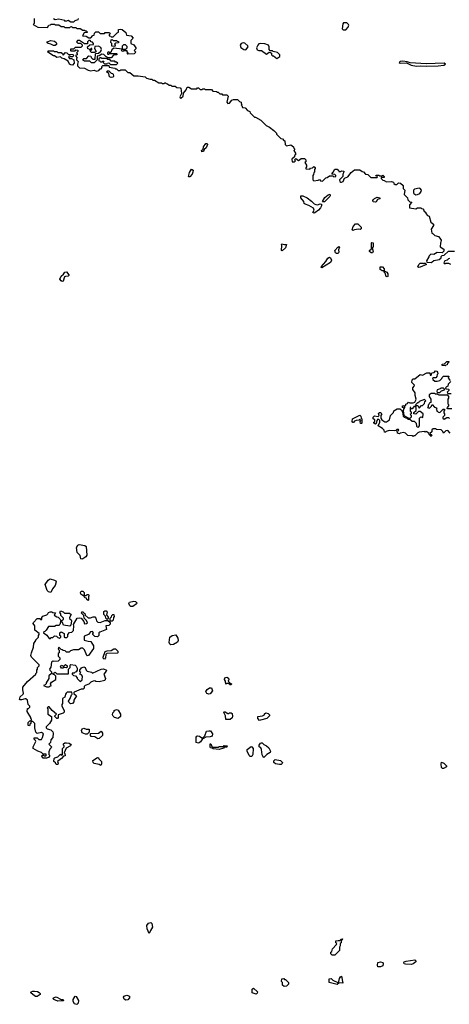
# Model space of a CAD drawing. Extents: x 2710666 to 2828562, y 857017 to 964538.
# Tile 35 of 138: x 2724262 to 2729244, y 883661 to 895070. Entities that reach past the tile are written whole.
import ezdxf

# ---------------------------------------------------------------- set-up
doc = ezdxf.new("R2010")
doc.units = 0

msp = doc.modelspace()

# ---------------------------------------------------------------- linework, layer by layer
at = {"layer": '0CON05XD'}
for points in [[(2724430, 895085), (2724430, 895025), (2724420, 895015), (2724473, 894983), (2724585, 894980), (2724602, 895008), (2724618, 895012), (2724625, 895020), (2724665, 895020), (2724675, 895010), (2724715, 895010), (2724745, 894990), (2724775, 894990), (2724785, 894980), (2724845, 894980), (2724852, 894988), (2724865, 894990), (2724875, 894980), (2724915, 894980), (2724925, 894970), (2724965, 894970), (2724995, 894950), (2725015, 894950), (2725022, 894942), (2725035, 894940), (2725050, 894925), (2725045, 894920), (2725012, 894918), (2724992, 894882), (2725035, 894880), (2725065, 894860), (2725088, 894862), (2725112, 894888), (2725128, 894892), (2725130, 894915), (2725145, 894930), (2725175, 894930), (2725195, 894910), (2725245, 894910), (2725255, 894920), (2725305, 894920), (2725310, 894905), (2725300, 894895), (2725302, 894882), (2725318, 894878), (2725325, 894870), (2725345, 894870), (2725392, 894918), (2725410, 894925), (2725410, 894955), (2725435, 894960), (2725450, 894955), (2725495, 894920), (2725502, 894892), (2725555, 894882)], [(2724940, 895085), (2724935, 895070), (2724902, 895058), (2724885, 895040), (2724855, 895040), (2724825, 895060), (2724795, 895050), (2724785, 895060), (2724715, 895078), (2724675, 895070), (2724655, 895080)], [(2728045, 894953), (2728072, 894985), (2728080, 895005), (2728077, 895015), (2728055, 895032), (2728018, 895032), (2728008, 895022), (2728000, 894965), (2728015, 894953), (2728045, 894953)], [(2724675, 894770), (2724655, 894770), (2724625, 894788), (2724593, 894793), (2724582, 894802), (2724580, 894815), (2724625, 894830), (2724665, 894822), (2724686, 894806), (2724690, 894795), (2724688, 894782), (2724675, 894770)], [(2725555, 894882), (2725580, 894855), (2725552, 894828), (2725550, 894795), (2725588, 894778), (2725610, 894745), (2725608, 894732), (2725590, 894715), (2725610, 894695), (2725590, 894675), (2725510, 894670), (2725520, 894685), (2725510, 894695), (2725508, 894708), (2725465, 894710), (2725457, 894703), (2725450, 894705), (2725442, 894715), (2725450, 894730), (2725495, 894730), (2725510, 894745), (2725508, 894758), (2725488, 894778), (2725465, 894780), (2725450, 894765), (2725450, 894730), (2725355, 894740), (2725330, 894720), (2725318, 894692), (2725305, 894690), (2725295, 894698), (2725282, 894688), (2725280, 894675), (2725285, 894670), (2725298, 894672), (2725305, 894680), (2725385, 894680), (2725390, 894675), (2725388, 894662), (2725352, 894658), (2725325, 894630), (2725285, 894630), (2725278, 894638), (2725262, 894642), (2725238, 894668), (2725215, 894670), (2725185, 894650), (2725162, 894648), (2725160, 894605), (2725125, 894570), (2725095, 894570), (2725075, 894590), (2725015, 894590), (2724990, 894605), (2725005, 894620), (2725038, 894622), (2725065, 894650), (2725088, 894648), (2725092, 894632), (2725112, 894612), (2725138, 894612), (2725140, 894675), (2725145, 894680), (2725178, 894682), (2725203, 894707), (2725213, 894725), (2725205, 894750), (2725175, 894762), (2725132, 894758), (2725130, 894735), (2725148, 894702), (2725135, 894690), (2725095, 894690), (2725082, 894702), (2725080, 894720), (2725098, 894722), (2725098, 894738), (2725092, 894738), (2725075, 894720), (2725068, 894728), (2725052, 894732), (2725050, 894755), (2725075, 894780), (2725118, 894782), (2725120, 894795), (2725108, 894808), (2725092, 894812), (2725078, 894828), (2725065, 894830), (2725050, 894815), (2725048, 894792), (2725015, 894790), (2724955, 894830), (2724932, 894828), (2724922, 894812), (2724935, 894800), (2724968, 894798), (2724988, 894778), (2724988, 894762), (2724972, 894748), (2724905, 894750), (2724885, 894730), (2724852, 894728), (2724850, 894715), (2724855, 894710), (2724905, 894710), (2724915, 894720), (2724938, 894718), (2724938, 894702), (2724920, 894685), (2724928, 894678), (2724930, 894665), (2724910, 894655), (2724930, 894625), (2724922, 894618), (2724920, 894605), (2724940, 894585), (2724934, 894556), (2724934, 894534), (2724955, 894514), (2725015, 894508), (2725055, 894484), (2725083, 894477), (2725125, 894487), (2725155, 894472), (2725180, 894480), (2725195, 894500), (2725208, 894502), (2725220, 894515), (2725210, 894525), (2725225, 894540), (2725295, 894540), (2725302, 894522), (2725365, 894510), (2725375, 894500), (2725385, 894500), (2725405, 894480), (2725425, 894480), (2725435, 894490), (2725485, 894490), (2725515, 894460), (2725538, 894458), (2725585, 894420), (2725635, 894420), (2725717, 894407), (2725733, 894393), (2725775, 894380), (2725795, 894380), (2725805, 894370), (2725825, 894370), (2725875, 894340), (2725905, 894340), (2725915, 894330), (2725935, 894330), (2725945, 894340), (2725955, 894340), (2725962, 894332), (2725978, 894328), (2725995, 894310), (2726015, 894310), (2726025, 894300), (2726065, 894300), (2726083, 894283), (2726125, 894280), (2726130, 894275), (2726137, 894215), (2726121, 894175), (2726125, 894164), (2726132, 894162), (2726160, 894185), (2726162, 894218), (2726193, 894257), (2726205, 894290), (2726225, 894290), (2726255, 894270), (2726315, 894270), (2726325, 894280), (2726335, 894280), (2726355, 894260), (2726375, 894260), (2726385, 894270), (2726405, 894270), (2726415, 894260), (2726485, 894260), (2726502, 894242), (2726545, 894240), (2726555, 894230), (2726565, 894230), (2726585, 894210), (2726605, 894210), (2726615, 894200), (2726665, 894200), (2726680, 894185), (2726666, 894115), (2726675, 894100), (2726696, 894104), (2726724, 894136), (2726743, 894147), (2726787, 894147), (2726812, 894122), (2726830, 894115), (2726832, 894102), (2726840, 894095), (2726830, 894085), (2726840, 894075), (2726845, 894052), (2726878, 894048), (2726905, 894020), (2726930, 894005), (2726935, 893990), (2726985, 893940), (2726995, 893940), (2727057, 893907), (2727120, 893845), (2727160, 893825), (2727208, 893788), (2727240, 893755), (2727240, 893745), (2727292, 893692), (2727308, 893688), (2727325, 893670), (2727338, 893668), (2727340, 893625), (2727355, 893610), (2727405, 893620), (2727438, 893598), (2727442, 893582), (2727450, 893575), (2727448, 893562), (2727440, 893555), (2727460, 893525), (2727460, 893505), (2727450, 893495), (2727448, 893482), (2727420, 893455), (2727422, 893422), (2727448, 893422), (2727460, 893435), (2727450, 893445), (2727465, 893460), (2727495, 893440), (2727525, 893460), (2727565, 893460), (2727580, 893445), (2727580, 893425), (2727570, 893415), (2727590, 893385), (2727590, 893365), (2727580, 893355), (2727582, 893342), (2727625, 893340), (2727635, 893350), (2727658, 893352), (2727675, 893370), (2727688, 893358), (2727690, 893345), (2727680, 893335), (2727680, 893305), (2727672, 893298), (2727670, 893275), (2727660, 893265), (2727660, 893215), (2727673, 893203), (2727725, 893210), (2727740, 893220), (2727752, 893202), (2727775, 893200), (2727812, 893238), (2727828, 893242), (2727855, 893260), (2727895, 893260), (2727905, 893250), (2727928, 893252), (2727930, 893265), (2727918, 893278), (2727885, 893280), (2727880, 893285), (2727898, 893302), (2727915, 893340), (2727945, 893340), (2727958, 893328), (2727965, 893310), (2727985, 893310), (2727995, 893320), (2728020, 893315), (2728018, 893295), (2728008, 893282), (2728008, 893252), (2727971, 893215), (2727974, 893194), (2727985, 893186), (2727995, 893188), (2728014, 893196), (2728030, 893235), (2728069, 893251), (2728105, 893298), (2728145, 893330), (2728205, 893330), (2728232, 893312), (2728248, 893308), (2728272, 893282), (2728298, 893278), (2728335, 893240), (2728408, 893242), (2728410, 893255), (2728392, 893262), (2728395, 893270), (2728425, 893270), (2728435, 893260), (2728465, 893260), (2728475, 893270), (2728490, 893255), (2728488, 893242), (2728455, 893240), (2728452, 893232), (2728472, 893212), (2728488, 893208), (2728515, 893190), (2728574, 893194), (2728598, 893188), (2728602, 893172), (2728615, 893160), (2728635, 893160), (2728655, 893180), (2728678, 893178), (2728708, 893148), (2728710, 893115), (2728730, 893095), (2728720, 893045), (2728760, 893005), (2728762, 892982), (2728785, 892960), (2728808, 892955), (2728782, 892925), (2728782, 892892), (2728855, 892880), (2728875, 892890), (2728915, 892890), (2728922, 892882), (2728938, 892878), (2728950, 892865), (2728950, 892855), (2728970, 892835), (2728970, 892825), (2728992, 892802), (2729010, 892795), (2729030, 892725), (2729062, 892702), (2729060, 892685), (2729032, 892645), (2729040, 892595), (2729055, 892590), (2729075, 892570), (2729117, 892557), (2729135, 892540), (2729150, 892515), (2729147, 892493), (2729140, 892485), (2729138, 892438), (2729182, 892412), (2729182, 892388), (2729162, 892368), (2729105, 892372), (2729065, 892350), (2729030, 892355), (2729010, 892335), (2729008, 892322), (2728980, 892275), (2728982, 892262), (2729032, 892258), (2729047, 892263), (2729065, 892280), (2729128, 892292), (2729148, 892312), (2729150, 892325), (2729162, 892338), (2729185, 892340), (2729235, 892390), (2729305, 892388)], [(2725365, 894760), (2725332, 894762), (2725330, 894795), (2725320, 894805), (2725322, 894838), (2725335, 894840), (2725345, 894830), (2725385, 894830), (2725392, 894822), (2725408, 894818), (2725408, 894802), (2725375, 894800), (2725362, 894788), (2725370, 894775), (2725365, 894760)], [(2726885, 894722), (2726910, 894755), (2726908, 894768), (2726875, 894797), (2726855, 894802), (2726830, 894795), (2726820, 894775), (2726825, 894750), (2726863, 894723), (2726885, 894722)], [(2724875, 894544), (2724856, 894546), (2724842, 894555), (2724825, 894590), (2724777, 894617), (2724750, 894625), (2724735, 894640), (2724695, 894632), (2724665, 894650), (2724655, 894650), (2724590, 894695), (2724592, 894708), (2724655, 894710), (2724665, 894700), (2724695, 894700), (2724705, 894690), (2724745, 894690), (2724758, 894678), (2724765, 894660), (2724795, 894690), (2724808, 894688), (2724825, 894670), (2724878, 894668), (2724890, 894655), (2724875, 894640), (2724855, 894640), (2724845, 894650), (2724830, 894645), (2724832, 894632), (2724842, 894622), (2724865, 894620), (2724890, 894605), (2724894, 894565), (2724875, 894544)], [(2727245, 894622), (2727278, 894642), (2727280, 894665), (2727252, 894692), (2727203, 894703), (2727195, 894710), (2727165, 894710), (2727154, 894724), (2727156, 894756), (2727146, 894776), (2727105, 894789), (2727055, 894794), (2727035, 894789), (2727023, 894777), (2727007, 894745), (2727015, 894722), (2727035, 894712), (2727065, 894712), (2727125, 894672), (2727155, 894693), (2727172, 894692), (2727182, 894682), (2727183, 894663), (2727195, 894650), (2727205, 894650), (2727245, 894622)], [(2725385, 894550), (2725400, 894565), (2725385, 894580), (2725375, 894580), (2725365, 894590), (2725325, 894590), (2725308, 894608), (2725285, 894610), (2725275, 894620), (2725215, 894620), (2725205, 894630), (2725195, 894630), (2725180, 894615), (2725182, 894592), (2725198, 894588), (2725205, 894580), (2725218, 894582), (2725225, 894590), (2725238, 894588), (2725230, 894575), (2725245, 894560), (2725275, 894560), (2725282, 894568), (2725295, 894570), (2725315, 894550), (2725385, 894550)], [(2728985, 894530), (2729115, 894534), (2729182, 894545), (2729198, 894555), (2729186, 894566), (2728975, 894559), (2728791, 894571), (2728755, 894582), (2728705, 894588), (2728673, 894587), (2728662, 894575), (2728675, 894568), (2728749, 894569), (2728803, 894543), (2728865, 894531), (2728905, 894536), (2728985, 894530)], [(2725325, 894400), (2725305, 894410), (2725298, 894448), (2725270, 894465), (2725282, 894478), (2725298, 894478), (2725325, 894450), (2725338, 894448), (2725348, 894438), (2725352, 894415), (2725345, 894404), (2725325, 894400)], [(2726375, 893540), (2726369, 893555), (2726389, 893571), (2726392, 893598), (2726421, 893635), (2726435, 893636), (2726439, 893625), (2726424, 893585), (2726402, 893565), (2726395, 893542), (2726375, 893540)], [(2726225, 893248), (2726220, 893255), (2726232, 893298), (2726255, 893337), (2726273, 893325), (2726271, 893305), (2726261, 893279), (2726235, 893250), (2726225, 893248)], [(2728855, 893042), (2728875, 893043), (2728902, 893055), (2728919, 893081), (2728920, 893095), (2728906, 893116), (2728895, 893120), (2728840, 893105), (2728830, 893095), (2728828, 893065), (2728832, 893055), (2728855, 893042)], [(2727675, 892830), (2727663, 892835), (2727677, 892865), (2727668, 892888), (2727615, 892918), (2727572, 892932), (2727562, 892942), (2727558, 892965), (2727522, 893005), (2727522, 893028), (2727545, 893030), (2727596, 893006), (2727648, 892968), (2727678, 892935), (2727695, 892927), (2727715, 892926), (2727747, 892937), (2727762, 892932), (2727762, 892915), (2727749, 892891), (2727726, 892864), (2727685, 892834), (2727675, 892830)], [(2727778, 892958), (2727773, 892965), (2727800, 893010), (2727838, 893042), (2727859, 893049), (2727864, 893035), (2727858, 893022), (2727795, 892961), (2727778, 892958)], [(2728385, 892956), (2728361, 892961), (2728357, 892975), (2728364, 892986), (2728375, 892998), (2728408, 893012), (2728440, 893005), (2728440, 892995), (2728413, 892987), (2728395, 892960), (2728385, 892956)], [(2728125, 892628), (2728118, 892635), (2728129, 892675), (2728155, 892703), (2728185, 892704), (2728222, 892665), (2728222, 892648), (2728212, 892638), (2728192, 892642), (2728145, 892634), (2728125, 892628)], [(2727305, 892392), (2727300, 892395), (2727304, 892454), (2727298, 892465), (2727302, 892475), (2727334, 892464), (2727357, 892467), (2727343, 892427), (2727305, 892392)], [(2727935, 892361), (2727925, 892369), (2727916, 892395), (2727950, 892435), (2727965, 892442), (2727972, 892435), (2727960, 892405), (2727963, 892375), (2727955, 892363), (2727935, 892361)], [(2728338, 892368), (2728320, 892385), (2728320, 892395), (2728340, 892415), (2728340, 892485), (2728345, 892490), (2728360, 892485), (2728360, 892435), (2728350, 892425), (2728362, 892385), (2728355, 892370), (2728338, 892368)], [(2727765, 892194), (2727757, 892205), (2727812, 892268), (2727835, 892308), (2727855, 892317), (2727865, 892312), (2727878, 892285), (2727868, 892255), (2727765, 892194)], [(2729248, 892302), (2729235, 892300), (2729218, 892282), (2729192, 892278), (2729182, 892252), (2729195, 892240), (2729205, 892250), (2729235, 892250), (2729258, 892238)], [(2728525, 892090), (2728510, 892095), (2728500, 892135), (2728490, 892145), (2728490, 892160), (2728465, 892162), (2728442, 892175), (2728442, 892208), (2728470, 892205), (2728488, 892185), (2728490, 892160), (2728518, 892145), (2728530, 892125), (2728530, 892095), (2728525, 892090)], [(2728885, 892200), (2728880, 892205), (2728892, 892235), (2728905, 892248), (2728938, 892248), (2728945, 892240), (2728952, 892248), (2728965, 892250), (2728980, 892235), (2728905, 892202), (2728885, 892200)], [(2724755, 892038), (2724745, 892043), (2724727, 892065), (2724745, 892100), (2724770, 892120), (2724785, 892143), (2724805, 892150), (2724833, 892115), (2724832, 892105), (2724825, 892098), (2724794, 892096), (2724781, 892089), (2724765, 892040), (2724755, 892038)], [(2729195, 891060), (2729162, 891062), (2729162, 891078), (2729188, 891082), (2729215, 891110), (2729238, 891108), (2729238, 891102), (2729222, 891088), (2729218, 891072), (2729202, 891068), (2729195, 891060)], [(2729255, 890280), (2729225, 890310), (2729203, 890307), (2729175, 890280), (2729168, 890298), (2729148, 890318), (2729095, 890320), (2729085, 890330), (2729055, 890330), (2729042, 890318), (2729040, 890295), (2729020, 890275), (2729040, 890255), (2729035, 890242), (2729010, 890265), (2729008, 890278), (2728975, 890300), (2728965, 890290), (2728955, 890300), (2728895, 890292), (2728880, 890285), (2728845, 890250), (2728832, 890248), (2728825, 890240), (2728815, 890250), (2728763, 890253), (2728735, 890280), (2728715, 890288), (2728675, 890280), (2728665, 890272), (2728645, 890280), (2728640, 890305), (2728658, 890312), (2728655, 890320), (2728635, 890320), (2728625, 890310), (2728605, 890308), (2728545, 890310), (2728512, 890298), (2728505, 890290), (2728492, 890292), (2728490, 890315), (2728470, 890335), (2728420, 890365), (2728440, 890405), (2728440, 890425), (2728428, 890438), (2728415, 890440), (2728402, 890428), (2728397, 890393), (2728388, 890382), (2728370, 890395), (2728370, 890405), (2728380, 890415), (2728380, 890435), (2728360, 890445), (2728360, 890465), (2728375, 890480), (2728418, 890472), (2728430, 890485), (2728423, 890507), (2728433, 890517), (2728447, 890517), (2728460, 890505), (2728450, 890485), (2728450, 890455), (2728462, 890432), (2728495, 890410), (2728515, 890410), (2728550, 890435), (2728562, 890485), (2728595, 890520), (2728602, 890538), (2728638, 890562), (2728672, 890562), (2728688, 890548), (2728702, 890522), (2728710, 890475), (2728720, 890465), (2728758, 890448), (2728765, 890440), (2728785, 890440), (2728815, 890420), (2728835, 890420), (2728860, 890395), (2728862, 890362), (2728872, 890352), (2728885, 890350), (2728900, 890365), (2728900, 890455), (2728915, 890470), (2728938, 890462), (2728940, 890505), (2728905, 890530), (2728885, 890530), (2728855, 890500), (2728832, 890502), (2728832, 890518), (2728858, 890542), (2728860, 890575), (2728845, 890590), (2728832, 890588), (2728828, 890582), (2728815, 890560), (2728802, 890562), (2728798, 890578), (2728790, 890575), (2728790, 890535), (2728800, 890525), (2728800, 890505), (2728792, 890495), (2728800, 890485), (2728800, 890465), (2728785, 890450), (2728772, 890452), (2728722, 890482), (2728717, 890517), (2728710, 890525), (2728720, 890570), (2728700, 890575), (2728700, 890595), (2728715, 890600), (2728720, 890595), (2728720, 890570), (2728728, 890572), (2728730, 890595), (2728740, 890605), (2728740, 890615), (2728758, 890622), (2728772, 890638), (2728785, 890630), (2728825, 890630), (2728845, 890640), (2728857, 890663), (2728860, 890675), (2728847, 890717), (2728847, 890747), (2728820, 890785), (2728820, 890805), (2728837, 890823), (2728840, 890835), (2728810, 890865), (2728812, 890898), (2728825, 890910), (2728845, 890910), (2728905, 890960), (2728935, 890950), (2728985, 890980), (2729018, 890978), (2729022, 890952), (2729035, 890950), (2729042, 890978), (2729068, 890982), (2729085, 891000), (2729098, 890998), (2729108, 890988), (2729110, 890965), (2729102, 890958), (2729100, 890935), (2729088, 890922), (2729055, 890920), (2729050, 890915), (2729052, 890902), (2729075, 890880), (2729105, 890880), (2729135, 890890), (2729158, 890912), (2729160, 890925), (2729175, 890940), (2729238, 890938), (2729230, 890915), (2729255, 890890)], [(2729262, 890878), (2729232, 890848), (2729228, 890822), (2729212, 890818), (2729200, 890805), (2729202, 890792), (2729235, 890790), (2729240, 890785), (2729238, 890772), (2729220, 890755), (2729225, 890740), (2729265, 890740)], [(2729275, 890560), (2729225, 890560), (2729220, 890565), (2729222, 890578), (2729240, 890595), (2729238, 890608), (2729230, 890615), (2729230, 890675), (2729240, 890685), (2729240, 890705), (2729228, 890718), (2729125, 890720), (2729105, 890730), (2729085, 890730), (2729075, 890740), (2729035, 890740), (2729010, 890725), (2729010, 890705), (2729030, 890675), (2729030, 890635), (2729012, 890628), (2729008, 890612), (2729000, 890605), (2729000, 890585), (2728990, 890575), (2729015, 890570), (2729038, 890592), (2729045, 890610), (2729072, 890582), (2729088, 890578), (2729098, 890568), (2729090, 890555), (2729098, 890548), (2729100, 890535), (2729125, 890520), (2729138, 890522), (2729172, 890558), (2729188, 890558), (2729190, 890545), (2729180, 890535), (2729180, 890515), (2729190, 890505), (2729190, 890485), (2729170, 890465), (2729170, 890455), (2729185, 890440), (2729215, 890460), (2729235, 890460), (2729248, 890448)], [(2729135, 890750), (2729155, 890770), (2729188, 890782), (2729188, 890788), (2729175, 890800), (2729145, 890800), (2729138, 890792), (2729105, 890780), (2729098, 890765), (2729102, 890752), (2729135, 890750)], [(2728895, 890570), (2728922, 890598), (2728935, 890600), (2728958, 890622), (2728960, 890645), (2728970, 890655), (2728958, 890668), (2728893, 890647), (2728888, 890632), (2728875, 890630), (2728852, 890608), (2728855, 890600), (2728878, 890598), (2728895, 890570)], [(2728225, 890390), (2728213, 890393), (2728210, 890415), (2728220, 890425), (2728205, 890440), (2728195, 890430), (2728163, 890427), (2728143, 890417), (2728135, 890402), (2728125, 890402), (2728118, 890415), (2728123, 890447), (2728207, 890487), (2728217, 890477), (2728222, 890452), (2728230, 890445), (2728230, 890395), (2728225, 890390)], [(2724985, 888818), (2724970, 888825), (2724965, 888860), (2724928, 888895), (2724923, 888955), (2724937, 888983), (2724951, 888989), (2725019, 888979), (2725032, 888965), (2725043, 888865), (2725028, 888845), (2724995, 888822), (2724985, 888818)], [(2724625, 888432), (2724595, 888442), (2724582, 888455), (2724558, 888525), (2724594, 888576), (2724615, 888590), (2724667, 888577), (2724680, 888570), (2724687, 888555), (2724674, 888516), (2724644, 888476), (2724625, 888432)], [(2725055, 888340), (2725042, 888352), (2725038, 888368), (2725022, 888372), (2725012, 888382), (2725010, 888400), (2724995, 888400), (2724972, 888412), (2724968, 888435), (2724975, 888450), (2724995, 888448), (2725010, 888435), (2725010, 888400), (2725035, 888400), (2725045, 888410), (2725055, 888410), (2725070, 888395), (2725060, 888385), (2725060, 888345), (2725055, 888340)], [(2725575, 888270), (2725551, 888271), (2725539, 888279), (2725530, 888305), (2725537, 888323), (2725585, 888332), (2725605, 888328), (2725620, 888315), (2725618, 888302), (2725575, 888270)], [(2724575, 886512), (2724535, 886512), (2724520, 886535), (2724525, 886550), (2724538, 886548), (2724545, 886540), (2724565, 886540), (2724570, 886545), (2724568, 886558), (2724535, 886560), (2724515, 886580), (2724473, 886593), (2724420, 886625), (2724420, 886645), (2724448, 886705), (2724447, 886717), (2724430, 886735), (2724432, 886748), (2724465, 886750), (2724485, 886730), (2724515, 886730), (2724527, 886753), (2724537, 886797), (2724515, 886810), (2724465, 886800), (2724450, 886815), (2724440, 886865), (2724440, 886915), (2724415, 886940), (2724392, 886938), (2724390, 886915), (2724382, 886908), (2724380, 886895), (2724375, 886890), (2724362, 886892), (2724362, 886928), (2724382, 886948), (2724400, 886955), (2724400, 886965), (2724392, 886972), (2724390, 886985), (2724350, 887055), (2724352, 887088), (2724365, 887090), (2724380, 887105), (2724380, 887115), (2724362, 887135), (2724352, 887185), (2724335, 887200), (2724325, 887202), (2724285, 887188), (2724268, 887188), (2724262, 887195), (2724268, 887225), (2724302, 887255), (2724307, 887265), (2724298, 887305), (2724300, 887335), (2724355, 887400), (2724450, 887485), (2724450, 887495), (2724460, 887505), (2724460, 887535), (2724470, 887545), (2724470, 887565), (2724490, 887585), (2724490, 887595), (2724400, 887685), (2724392, 887705), (2724398, 887735), (2724422, 887798), (2724428, 887842), (2724450, 887875), (2724450, 887885), (2724480, 887915), (2724480, 887935), (2724490, 887945), (2724488, 887958), (2724440, 887995), (2724440, 888045), (2724420, 888075), (2724423, 888087), (2724465, 888130), (2724495, 888130), (2724505, 888120), (2724518, 888122), (2724520, 888145), (2724532, 888158), (2724577, 888173), (2724590, 888185), (2724595, 888200), (2724615, 888210), (2724635, 888210), (2724645, 888200), (2724678, 888198), (2724662, 888172), (2724695, 888150), (2724708, 888148), (2724728, 888128), (2724740, 888105), (2724728, 888062), (2724715, 888050), (2724685, 888050), (2724665, 888040), (2724595, 888040), (2724570, 887995), (2724555, 887980), (2724542, 887978), (2724540, 887965), (2724578, 887938), (2724605, 887900), (2724618, 887902), (2724625, 887910), (2724645, 887910), (2724665, 887930), (2724688, 887928), (2724705, 887910), (2724718, 887908), (2724725, 887900), (2724740, 887915), (2724738, 887928), (2724730, 887935), (2724730, 887965), (2724745, 887978), (2724778, 887958), (2724780, 887915), (2724785, 887910), (2724808, 887912), (2724820, 887925), (2724822, 887948), (2724842, 887968), (2724868, 887972), (2724888, 887992), (2724892, 888045), (2724888, 888062), (2724930, 888135), (2724955, 888140), (2724976, 888136), (2725008, 888098), (2725015, 888070), (2725037, 888073), (2725048, 888082), (2725038, 888108), (2725010, 888135), (2725008, 888168), (2724980, 888195), (2724985, 888210), (2724995, 888210), (2725008, 888198), (2725018, 888188), (2725022, 888172), (2725058, 888138), (2725085, 888138), (2725115, 888152), (2725135, 888150), (2725147, 888137), (2725153, 888103), (2725168, 888088), (2725196, 888084), (2725255, 888108), (2725285, 888110), (2725310, 888085), (2725310, 888065), (2725295, 888050), (2725262, 888045), (2725270, 888005), (2725190, 887975), (2725180, 887965), (2725180, 887935), (2725165, 887920), (2725132, 887922), (2725110, 887945), (2725112, 887958), (2725120, 887965), (2725105, 887980), (2725082, 887978), (2725060, 887945), (2725012, 887928), (2725012, 887882), (2725055, 887868), (2725087, 887867), (2725118, 887815), (2725117, 887783), (2725060, 887705), (2725045, 887700), (2725040, 887705), (2725015, 887770), (2724995, 887790), (2724975, 887790), (2724945, 887768), (2724885, 887770), (2724853, 887757), (2724837, 887743), (2724805, 887740), (2724788, 887758), (2724765, 887760), (2724755, 887770), (2724742, 887772), (2724715, 887800), (2724710, 887775), (2724720, 887765), (2724720, 887735), (2724710, 887725), (2724710, 887695), (2724730, 887675), (2724730, 887655), (2724708, 887638), (2724652, 887632), (2724645, 887640), (2724630, 887625), (2724622, 887568), (2724610, 887545), (2724612, 887532), (2724630, 887515), (2724630, 887495), (2724602, 887468), (2724600, 887435), (2724570, 887385), (2724570, 887375), (2724558, 887362), (2724540, 887355), (2724575, 887340), (2724605, 887340), (2724612, 887348), (2724628, 887352), (2724620, 887375), (2724630, 887395), (2724680, 887425), (2724680, 887465), (2724668, 887478), (2724652, 887482), (2724652, 887498), (2724668, 887502), (2724675, 887510), (2724695, 887490), (2724828, 887492), (2724830, 887545), (2724847, 887563), (2724848, 887592), (2724855, 887600), (2724905, 887590), (2724918, 887578), (2724928, 887555), (2724928, 887535), (2724918, 887512), (2724905, 887510), (2724895, 887500), (2724872, 887498), (2724870, 887485), (2724885, 887470), (2724908, 887468), (2724930, 887445), (2724930, 887435), (2724965, 887400), (2724987, 887423), (2724990, 887465), (2724978, 887478), (2724960, 887485), (2724962, 887498), (2724970, 887505), (2724960, 887515), (2724960, 887535), (2724980, 887560), (2725005, 887572), (2725022, 887565), (2725033, 887533), (2725045, 887520), (2725095, 887510), (2725105, 887500), (2725207, 887543), (2725235, 887547), (2725270, 887535), (2725267, 887523), (2725238, 887485), (2725258, 887435), (2725250, 887415), (2725185, 887398), (2725145, 887400), (2725135, 887410), (2725113, 887407), (2725087, 887393), (2725065, 887370), (2725020, 887355), (2725010, 887345), (2725010, 887325), (2724997, 887313), (2724975, 887312), (2724895, 887280), (2724890, 887275), (2724892, 887262), (2724920, 887235), (2724890, 887185), (2724890, 887165), (2724875, 887148), (2724853, 887143), (2724831, 887161), (2724830, 887175), (2724847, 887203), (2724862, 887248), (2724870, 887255), (2724867, 887277), (2724835, 887278), (2724813, 887277), (2724802, 887268), (2724793, 887257), (2724785, 887220), (2724760, 887205), (2724758, 887145), (2724750, 887135), (2724750, 887115), (2724780, 887065), (2724780, 887045), (2724767, 887033), (2724710, 887015), (2724708, 886985), (2724700, 886975), (2724693, 886973), (2724670, 886995), (2724670, 887005), (2724690, 887025), (2724640, 887065), (2724605, 887110), (2724592, 887108), (2724580, 887095), (2724590, 887085), (2724590, 887025), (2724630, 886995), (2724632, 886975), (2724630, 886955), (2724610, 886915), (2724570, 886875), (2724570, 886865), (2724583, 886853), (2724625, 886840), (2724645, 886820), (2724650, 886805), (2724647, 886753), (2724623, 886727), (2724620, 886695), (2724600, 886675), (2724630, 886645), (2724628, 886632), (2724612, 886618), (2724600, 886585), (2724600, 886555), (2724608, 886548), (2724610, 886535), (2724598, 886522), (2724575, 886512)], [(2724845, 888042), (2724770, 888055), (2724760, 888085), (2724750, 888095), (2724752, 888108), (2724770, 888125), (2724770, 888135), (2724740, 888165), (2724740, 888185), (2724730, 888195), (2724735, 888220), (2724765, 888210), (2724783, 888193), (2724842, 888192), (2724858, 888178), (2724840, 888145), (2724842, 888132), (2724860, 888115), (2724862, 888105), (2724857, 888053), (2724845, 888042)], [(2725275, 888120), (2725260, 888135), (2725258, 888158), (2725238, 888178), (2725238, 888212), (2725248, 888222), (2725265, 888220), (2725277, 888207), (2725270, 888175), (2725288, 888148), (2725290, 888135), (2725275, 888120)], [(2725335, 888100), (2725312, 888102), (2725310, 888135), (2725328, 888152), (2725332, 888168), (2725342, 888178), (2725355, 888180), (2725360, 888155), (2725350, 888145), (2725347, 888113), (2725335, 888100)], [(2726015, 887828), (2726003, 887833), (2725997, 887855), (2726002, 887915), (2726030, 887935), (2726072, 887942), (2726098, 887905), (2726102, 887875), (2726093, 887857), (2726045, 887830), (2726015, 887828)], [(2725245, 887660), (2725233, 887663), (2725232, 887685), (2725255, 887750), (2725275, 887758), (2725325, 887760), (2725355, 887780), (2725375, 887780), (2725400, 887755), (2725400, 887735), (2725395, 887732), (2725272, 887728), (2725260, 887715), (2725258, 887675), (2725245, 887660)], [(2724762, 887558), (2724748, 887558), (2724734, 887576), (2724745, 887590), (2724775, 887580), (2724795, 887598), (2724812, 887582), (2724812, 887568), (2724805, 887562), (2724783, 887563), (2724775, 887570), (2724762, 887558)], [(2726715, 887362), (2726703, 887363), (2726685, 887380), (2726665, 887380), (2726652, 887372), (2726650, 887405), (2726638, 887425), (2726640, 887445), (2726665, 887452), (2726685, 887440), (2726688, 887425), (2726680, 887405), (2726702, 887382), (2726720, 887375), (2726715, 887362)], [(2726455, 887254), (2726433, 887263), (2726420, 887285), (2726435, 887310), (2726465, 887328), (2726485, 887330), (2726500, 887295), (2726470, 887260), (2726455, 887254)], [(2725405, 886972), (2725362, 886985), (2725345, 887000), (2725340, 887015), (2725343, 887037), (2725360, 887055), (2725360, 887065), (2725385, 887078), (2725405, 887070), (2725432, 887025), (2725430, 886995), (2725405, 886972)], [(2726705, 886960), (2726652, 886962), (2726650, 887005), (2726632, 887035), (2726630, 887045), (2726635, 887050), (2726645, 887050), (2726675, 887030), (2726685, 887030), (2726695, 887040), (2726715, 887040), (2726725, 887030), (2726732, 886998), (2726725, 886980), (2726705, 886960)], [(2727045, 886950), (2727022, 886975), (2727022, 886998), (2727077, 887003), (2727100, 887015), (2727102, 887028), (2727115, 887040), (2727145, 887030), (2727160, 887015), (2727158, 887005), (2727130, 886975), (2727055, 886952), (2727045, 886950)], [(2725025, 886790), (2724987, 886807), (2724978, 886835), (2724987, 886853), (2725005, 886860), (2725035, 886850), (2725068, 886848), (2725070, 886815), (2725045, 886792), (2725025, 886790)], [(2725168, 886738), (2725135, 886760), (2725090, 886765), (2725082, 886775), (2725082, 886798), (2725175, 886802), (2725208, 886828), (2725222, 886802), (2725222, 886778), (2725185, 886740), (2725168, 886738)], [(2726335, 886688), (2726310, 886695), (2726310, 886755), (2726315, 886768), (2726325, 886772), (2726349, 886769), (2726375, 886750), (2726385, 886750), (2726408, 886772), (2726430, 886825), (2726455, 886832), (2726475, 886830), (2726497, 886795), (2726493, 886767), (2726471, 886759), (2726422, 886758), (2726395, 886740), (2726382, 886738), (2726359, 886701), (2726345, 886692), (2726335, 886688)], [(2724705, 886440), (2724685, 886440), (2724678, 886458), (2724660, 886475), (2724662, 886508), (2724672, 886518), (2724705, 886530), (2724735, 886560), (2724745, 886550), (2724758, 886552), (2724760, 886625), (2724780, 886645), (2724778, 886658), (2724770, 886665), (2724772, 886678), (2724785, 886690), (2724805, 886692), (2724836, 886686), (2724852, 886675), (2724858, 886665), (2724852, 886655), (2724802, 886628), (2724780, 886575), (2724787, 886567), (2724788, 886542), (2724772, 886538), (2724749, 886511), (2724700, 886475), (2724708, 886455), (2724705, 886440)], [(2726575, 886612), (2726505, 886620), (2726495, 886630), (2726475, 886632), (2726470, 886645), (2726472, 886678), (2726478, 886678), (2726495, 886640), (2726565, 886640), (2726575, 886650), (2726625, 886650), (2726635, 886660), (2726670, 886655), (2726665, 886640), (2726635, 886640), (2726625, 886630), (2726575, 886612)], [(2726955, 886532), (2726935, 886533), (2726924, 886544), (2726900, 886595), (2726900, 886615), (2726945, 886650), (2726956, 886646), (2726968, 886625), (2726967, 886557), (2726955, 886532)], [(2727095, 886520), (2727080, 886535), (2727073, 886553), (2727068, 886615), (2727060, 886635), (2727040, 886645), (2727040, 886665), (2727054, 886686), (2727065, 886690), (2727075, 886690), (2727092, 886672), (2727125, 886658), (2727152, 886635), (2727172, 886595), (2727165, 886578), (2727128, 886555), (2727095, 886520)], [(2725205, 886430), (2725185, 886440), (2725125, 886450), (2725113, 886463), (2725112, 886488), (2725165, 886520), (2725178, 886518), (2725180, 886505), (2725210, 886475), (2725212, 886445), (2725205, 886430)], [(2727275, 886440), (2727228, 886448), (2727210, 886465), (2727208, 886482), (2727225, 886498), (2727285, 886488), (2727308, 886465), (2727307, 886453), (2727295, 886442), (2727275, 886440)], [(2729175, 886395), (2729164, 886395), (2729155, 886405), (2729149, 886445), (2729155, 886468), (2729182, 886455), (2729210, 886425), (2729210, 886415), (2729175, 886395)], [(2725765, 884480), (2725741, 884535), (2725738, 884575), (2725755, 884603), (2725785, 884609), (2725796, 884596), (2725803, 884555), (2725778, 884515), (2725765, 884480)], [(2727915, 884230), (2727885, 884230), (2727870, 884245), (2727870, 884265), (2727880, 884275), (2727890, 884305), (2727937, 884353), (2727940, 884365), (2727930, 884375), (2727930, 884395), (2727955, 884402), (2727975, 884400), (2727992, 884418), (2728005, 884420), (2728010, 884415), (2727992, 884398), (2727990, 884375), (2727980, 884365), (2727978, 884338), (2727970, 884325), (2727970, 884285), (2727915, 884230)], [(2728445, 884094), (2728416, 884096), (2728411, 884115), (2728417, 884145), (2728445, 884155), (2728475, 884146), (2728479, 884135), (2728472, 884108), (2728445, 884094)], [(2728805, 884122), (2728736, 884126), (2728722, 884132), (2728717, 884145), (2728722, 884155), (2728745, 884163), (2728845, 884175), (2728857, 884165), (2728856, 884154), (2728825, 884129), (2728805, 884122)], [(2727945, 883892), (2727850, 883915), (2727852, 883958), (2727875, 883960), (2727895, 883940), (2727960, 883910), (2727970, 883960), (2727981, 883979), (2727995, 883988), (2728008, 883905), (2727968, 883912), (2727945, 883892)], [(2727005, 883780), (2726960, 883795), (2726960, 883835), (2726975, 883850), (2727020, 883805), (2727018, 883792), (2727005, 883780)], [(2727328, 883868), (2727310, 883885), (2727310, 883915), (2727300, 883925), (2727302, 883958), (2727325, 883960), (2727335, 883950), (2727345, 883950), (2727380, 883915), (2727380, 883895), (2727355, 883872), (2727328, 883868)], [(2724465, 883751), (2724445, 883753), (2724414, 883774), (2724390, 883795), (2724396, 883805), (2724415, 883815), (2724436, 883815), (2724470, 883810), (2724489, 883799), (2724500, 883785), (2724500, 883775), (2724465, 883751)], [(2724705, 883699), (2724657, 883717), (2724650, 883725), (2724654, 883735), (2724685, 883748), (2724745, 883719), (2724767, 883717), (2724772, 883705), (2724765, 883702), (2724705, 883699)], [(2724925, 883661), (2724898, 883668), (2724882, 883695), (2724882, 883718), (2724905, 883756), (2724919, 883750), (2724943, 883705), (2724939, 883675), (2724925, 883661)], [(2725495, 883710), (2725475, 883721), (2725466, 883744), (2725470, 883755), (2725506, 883766), (2725536, 883756), (2725536, 883735), (2725515, 883712), (2725495, 883710)]]:
    msp.add_lwpolyline(points, dxfattribs=at)

doc.saveas('drawing.dxf')
